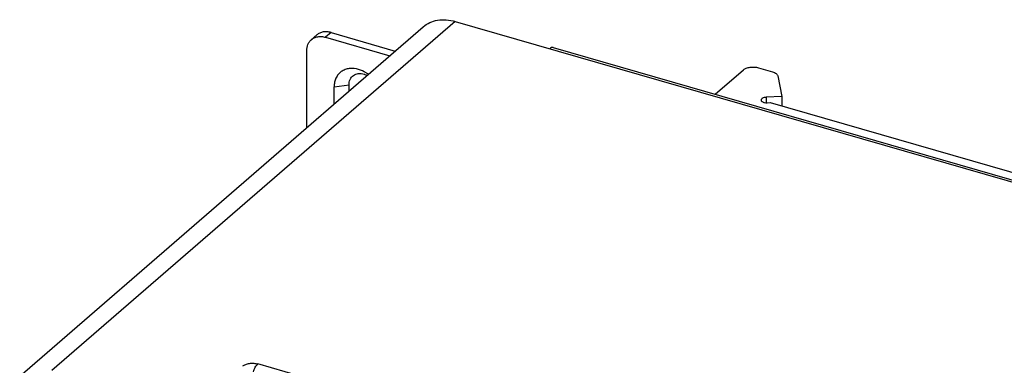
# Model space of a CAD drawing. Header units: millimetres. Extents: x 0 to 891, y -210 to 420.
# Tile 26 of 29: x 570 to 660, y 286 to 317. Entities that reach past the tile are written whole.
import ezdxf

# ---------------------------------------------------------------- set-up
doc = ezdxf.new("R2010")
doc.units = ezdxf.units.MM
doc.header["$LTSCALE"] = 0.01
doc.layers.get('0').update_dxf_attribs({"linetype": 'CONTINUOUS'})

msp = doc.modelspace()

# ---------------------------------------------------------------- linework, layer by layer
at = {"color": 3, "linetype": 'Continuous'}
for p, q in [((609.59, 317.248), (572.59, 285.205)), ((609.59, 317.248), (697.059, 291.998)), ((569.644, 284.709), (606.644, 316.752)), ((618.583, 314.861), (688.731, 294.611)), ((651.669, 268.439), (591.48, 285.814))]:
    msp.add_line(p, q, dxfattribs=at)
at = {"color": 7, "linetype": 'Continuous'}
for p, q in [((598.2, 316.234), (597.7, 315.801)), ((598.2, 316.234), (604.085, 314.536)), ((596.39, 315.581), (596.89, 316.014)), ((597.7, 315.801), (603.585, 314.103)), ((595.968, 307.506), (595.968, 314.569)), ((633.43, 310.575), (636.024, 312.821)), ((637.39, 313.004), (638.676, 312.633)), ((639.171, 312.248), (639.537, 310.364)), ((598.479, 311.246), (599.845, 311.429)), ((598.479, 309.681), (598.479, 311.246)), ((599.845, 310.864), (599.845, 311.429)), ((639.537, 310.364), (638.093, 310.294)), ((638.093, 310.294), (638.093, 309.796)), ((638.189, 309.796), (638.458, 309.809)), ((638.458, 309.809), (668.102, 301.251)), ((639.537, 310.364), (639.537, 309.498))]:
    msp.add_line(p, q, dxfattribs=at)
at = {"color": 3, "linetype": 'Continuous'}
for points, knots in [([(606.644, 316.753), (606.827, 316.911), (607.248, 317.18), (607.98, 317.397), (608.781, 317.427), (609.32, 317.325), (609.59, 317.248)], [0, 0, 0, 0, 0.233268, 0.474348, 0.729043, 1, 1, 1, 1]), ([(618.583, 314.861), (618.532, 314.876), (618.403, 314.863), (618.302, 314.792), (618.25, 314.748)], [0, 0, 0, 0, 0.438759, 1, 1, 1, 1]), ([(590.114, 285.631), (590.188, 285.695), (590.387, 285.798), (590.729, 285.877), (591.106, 285.889), (591.36, 285.848), (591.48, 285.814)], [0, 0, 0, 0, 0.208446, 0.46209, 0.736217, 1, 1, 1, 1]), ([(591.075, 285.106), (591.12, 285.251), (591.225, 285.505), (591.387, 285.733), (591.48, 285.814)], [0, 0, 0, 0, 0.550794, 1, 1, 1, 1])]:
    msp.add_open_spline(points, degree=3, knots=knots, dxfattribs=at)
at = {"color": 7, "linetype": 'Continuous'}
for points, knots in [([(598.2, 316.234), (598.08, 316.269), (597.84, 316.314), (597.484, 316.301), (597.159, 316.204), (596.972, 316.085), (596.89, 316.014)], [0, 0, 0, 0, 0.270961, 0.525659, 0.766735, 1, 1, 1, 1]), ([(595.968, 314.569), (595.968, 314.764), (596.017, 315.056), (596.2, 315.387), (596.323, 315.523), (596.39, 315.581)], [0, 0, 0, 0, 0.518351, 0.761974, 1, 1, 1, 1]), ([(596.39, 315.581), (596.472, 315.652), (596.659, 315.771), (596.984, 315.868), (597.34, 315.881), (597.58, 315.836), (597.7, 315.801)], [0, 0, 0, 0, 0.233265, 0.474341, 0.729039, 1, 1, 1, 1]), ([(600.731, 312.848), (600.454, 312.928), (600.019, 312.977), (599.479, 312.847), (599.13, 312.663), (598.844, 312.397), (598.633, 312.06), (598.506, 311.669), (598.479, 311.389), (598.479, 311.246)], [0, 0, 0, 0, 0.265425, 0.388412, 0.506987, 0.624298, 0.743783, 0.86839, 1, 1, 1, 1]), ([(599.845, 311.429), (599.845, 311.517), (599.861, 311.689), (599.94, 311.93), (600.07, 312.137), (600.245, 312.301), (600.46, 312.414), (600.792, 312.494), (601.06, 312.464), (601.231, 312.415)], [0, 0, 0, 0, 0.131599, 0.256226, 0.375702, 0.493013, 0.611588, 0.734565, 1, 1, 1, 1]), ([(601.624, 312.406), (601.554, 312.456), (601.276, 312.64), (600.968, 312.779), (600.731, 312.848)], [0, 0, 0, 0, 0.257939, 1, 1, 1, 1]), ([(636.024, 312.821), (636.098, 312.886), (636.297, 312.989), (636.639, 313.067), (637.016, 313.079), (637.27, 313.039), (637.39, 313.004)], [0, 0, 0, 0, 0.208441, 0.462084, 0.736225, 1, 1, 1, 1]), ([(638.676, 312.633), (638.741, 312.614), (638.86, 312.571), (639.013, 312.481), (639.123, 312.375), (639.163, 312.289), (639.171, 312.248)], [0, 0, 0, 0, 0.309717, 0.579488, 0.806825, 1, 1, 1, 1]), ([(601.231, 312.415), (601.254, 312.408), (601.349, 312.378), (601.441, 312.34), (601.508, 312.307)], [0, 0, 0, 0, 0.245195, 1, 1, 1, 1]), ([(638.093, 310.294), (638.034, 310.291), (637.923, 310.276), (637.795, 310.23), (637.717, 310.179), (637.674, 310.138), (637.648, 310.093), (637.641, 310.06), (637.641, 310.045)], [0, 0, 0, 0, 0.320034, 0.600824, 0.720246, 0.824698, 0.916204, 1, 1, 1, 1]), ([(637.641, 310.045), (637.641, 310.022), (637.655, 309.974), (637.71, 309.913), (637.791, 309.862), (637.856, 309.839), (637.891, 309.828)], [0, 0, 0, 0, 0.190668, 0.413691, 0.684237, 1, 1, 1, 1]), ([(637.891, 309.828), (637.914, 309.822), (638.012, 309.799), (638.113, 309.792), (638.189, 309.796)], [0, 0, 0, 0, 0.238843, 1, 1, 1, 1])]:
    msp.add_open_spline(points, degree=3, knots=knots, dxfattribs=at)

doc.saveas('drawing.dxf')
